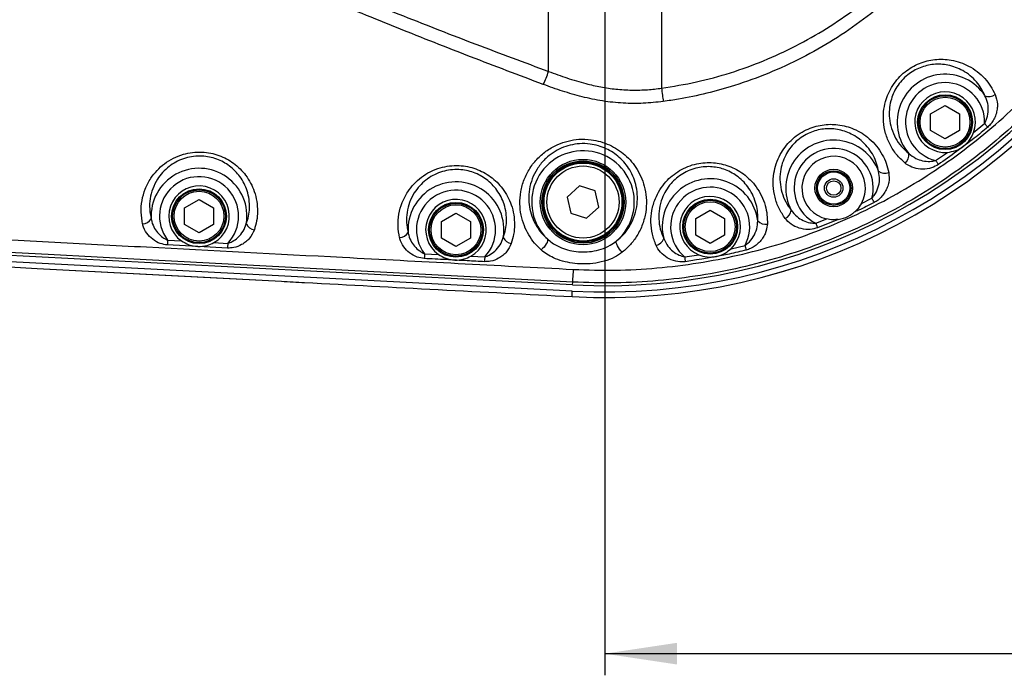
# Model space of a CAD drawing. Extents: x 0 to 4205, y 0 to 2970.
# Tile 47 of 67: x 3371 to 3712, y 1056 to 1283. Entities that reach past the tile are written whole.
import ezdxf

# ---------------------------------------------------------------- set-up
doc = ezdxf.new("R2010")
doc.units = 0
doc.header["$LTSCALE"] = 5
doc.layers.get('0').update_dxf_attribs({"linetype": 'CONTINUOUS'})
doc.styles.add('SLDTEXTSTYLE0', font='TXT', dxfattribs={"width": 0.605})
doc.dimstyles.new('SLDDIMSTYLE0', dxfattribs={"dimtxt": 25, "dimasz": 25, "dimexe": 0, "dimexo": 0.0625, "dimgap": 6.25, "dimtad": 1, "dimdec": 1, "dimrnd": 1e-09, "dimzin": 12, "dimtxsty": 'SLDTEXTSTYLE0', "dimsah": 1, "dimcen": 0.09, "dimazin": 3, "dimtfac": 1, "dimtofl": 0, "dimtmove": 0, "dimatfit": 3, "dimtolj": 1, "dimtzin": 12})

# ---------------------------------------------------------------- blocks, each defined once
blk = doc.blocks.new('_D_16')
at = {"color": 7, "linetype": 'CONTINUOUS'}
for p, q in [((3573.23, 1392.63), (3573.23, 1055.65)), ((4078.23, 1235.13), (4078.23, 1055.65)), ((3573.23, 1063.15), (4078.23, 1063.15))]:
    blk.add_line(p, q, dxfattribs=at)
for points in [[(3573.23, 1063.15), (3598.23, 1059.4), (3598.23, 1066.9)], [(4078.23, 1063.15), (4053.23, 1066.9), (4053.23, 1059.4)]]:
    blk.add_solid(points, dxfattribs=at)
at = {"color": 7, "linetype": 'CONTINUOUS', "insert": (3797.09, 1095.37), "char_height": 25, "attachment_point": 1, "style": 'SLDTEXTSTYLE0'}
blk.add_mtext('505', dxfattribs=at)

msp = doc.modelspace()

# ---------------------------------------------------------------- linework, layer by layer
at = {"color": 8, "linetype": 'CONTINUOUS'}
for p, q in [((3553.8, 1264.89), (3553.8, 1337.32)), ((3592.91, 1337.47), (3592.91, 1259.08)), ((3701, 1243.72), (3704.82, 1246.87)), ((3687.87, 1234), (3691.93, 1236.84)), ((3662.15, 1219.12), (3665.77, 1220.93)), ((3646.35, 1212.27), (3650.12, 1213.76)), ((3654.05, 1213.59), (3646.95, 1210.71)), ((3421.84, 1206.42), (3426.65, 1206.17)), ((3437.88, 1205.58), (3442.69, 1205.32)), ((3617, 1203.47), (3621.84, 1204.6)), ((3510.84, 1201.73), (3515.65, 1201.48)), ((3526.89, 1200.88), (3531.7, 1200.63)), ((3600.94, 1200.62), (3605.84, 1201.35)), ((3376.72, 1196.66), (3376.71, 1196.65)), ((3376.72, 1196.66), (3461.26, 1192.17)), ((3562.14, 1190.92), (3562.19, 1191.89)), ((3561.93, 1186.87), (3562.02, 1188.75))]:
    msp.add_line(p, q, dxfattribs=at)
at = {"color": 7, "linetype": 'CONTINUOUS'}
for p, q in [((3686.13, 1250.19), (3691.13, 1253.08)), ((3691.13, 1253.08), (3696.13, 1250.19)), ((3686.13, 1244.42), (3686.13, 1250.19)), ((3696.13, 1250.19), (3696.13, 1244.42)), ((3691.13, 1241.53), (3686.13, 1244.42)), ((3696.13, 1244.42), (3691.13, 1241.53)), ((3564.48, 1225.27), (3560.22, 1221.36)), ((3569.99, 1223.54), (3564.48, 1225.27)), ((3560.22, 1221.36), (3561.48, 1215.73)), ((3571.24, 1217.9), (3569.99, 1223.54)), ((3427.73, 1217.62), (3432.73, 1220.5)), ((3427.73, 1211.84), (3427.73, 1217.62)), ((3432.73, 1220.5), (3437.73, 1217.62)), ((3437.73, 1217.62), (3437.73, 1211.84)), ((3566.99, 1214), (3571.24, 1217.9)), ((3516.73, 1212.92), (3521.73, 1215.8)), ((3521.73, 1215.8), (3526.73, 1212.92)), ((3561.48, 1215.73), (3566.99, 1214)), ((3604.77, 1213.97), (3609.77, 1216.86)), ((3609.77, 1216.86), (3614.77, 1213.97)), ((3432.73, 1208.96), (3427.73, 1211.84)), ((3437.73, 1211.84), (3432.73, 1208.96)), ((3516.73, 1207.14), (3516.73, 1212.92)), ((3526.73, 1212.92), (3526.73, 1207.14)), ((3604.77, 1208.2), (3604.77, 1213.97)), ((3614.77, 1213.97), (3614.77, 1208.2)), ((3609.77, 1205.31), (3604.77, 1208.2)), ((3614.77, 1208.2), (3609.77, 1205.31)), ((3521.73, 1204.26), (3516.73, 1207.14)), ((3526.73, 1207.14), (3521.73, 1204.26)), ((3562.14, 1190.92), (3346.47, 1202.22)), ((3562.02, 1188.75), (3346.33, 1200.05))]:
    msp.add_line(p, q, dxfattribs=at)
at = {"color": 8, "linetype": 'CONTINUOUS', "flags": 128}
for points in [[(3592.91, 1259.08), (3592.99, 1258.48), (3593.07, 1257.89), (3593.15, 1257.29), (3593.23, 1256.71), (3593.31, 1256.13), (3593.39, 1255.57), (3593.47, 1255.02), (3593.54, 1254.48)], [(3704.82, 1246.87), (3704.96, 1246.7), (3705.11, 1246.53), (3705.25, 1246.36), (3705.38, 1246.2), (3705.52, 1246.04), (3705.65, 1245.89), (3705.78, 1245.74), (3705.9, 1245.59)], [(3687.87, 1234), (3687.99, 1233.82), (3688.11, 1233.64), (3688.24, 1233.46), (3688.36, 1233.28), (3688.48, 1233.11), (3688.59, 1232.94), (3688.7, 1232.78), (3688.81, 1232.62)], [(3665.77, 1220.93), (3665.87, 1220.73), (3665.97, 1220.53), (3666.07, 1220.34), (3666.17, 1220.15), (3666.27, 1219.96), (3666.36, 1219.78), (3666.45, 1219.6), (3666.53, 1219.44)], [(3646.35, 1212.27), (3646.43, 1212.07), (3646.51, 1211.86), (3646.59, 1211.66), (3646.67, 1211.46), (3646.74, 1211.26), (3646.81, 1211.07), (3646.88, 1210.89), (3646.95, 1210.71)], [(3421.84, 1206.42), (3421.83, 1206.2), (3421.82, 1205.99), (3421.81, 1205.77), (3421.8, 1205.56), (3421.78, 1205.35), (3421.77, 1205.15), (3421.76, 1204.95), (3421.75, 1204.76)], [(3442.6, 1203.66), (3436.61, 1203.98), (3421.75, 1204.76)], [(3442.69, 1205.32), (3442.68, 1205.1), (3442.67, 1204.89), (3442.66, 1204.67), (3442.64, 1204.46), (3442.63, 1204.25), (3442.62, 1204.05), (3442.61, 1203.85), (3442.6, 1203.66)], [(3553.39, 1206.83), (3553.48, 1206.54), (3553.44, 1206.14), (3553.29, 1205.65), (3553.02, 1205.12), (3552.66, 1204.56), (3552.23, 1204), (3551.74, 1203.49), (3551.23, 1203.04)], [(3579.33, 1202.24), (3578.84, 1202.72), (3578.38, 1203.26), (3577.97, 1203.84), (3577.63, 1204.42), (3577.39, 1204.98), (3577.25, 1205.47), (3577.23, 1205.86), (3577.33, 1206.15)], [(3621.84, 1204.6), (3621.89, 1204.38), (3621.94, 1204.17), (3621.99, 1203.95), (3622.04, 1203.75), (3622.09, 1203.54), (3622.14, 1203.35), (3622.19, 1203.15), (3622.23, 1202.97)], [(3562.19, 1191.89), (3522.21, 1193.99), (3482.24, 1196.08), (3414.38, 1199.64), (3380.45, 1201.42), (3346.52, 1203.19)], [(3510.84, 1201.73), (3510.83, 1201.51), (3510.81, 1201.29), (3510.8, 1201.07), (3510.79, 1200.86), (3510.78, 1200.65), (3510.77, 1200.45), (3510.76, 1200.25), (3510.75, 1200.06)], [(3531.7, 1200.63), (3531.69, 1200.41), (3531.67, 1200.19), (3531.66, 1199.97), (3531.65, 1199.76), (3531.64, 1199.55), (3531.63, 1199.35), (3531.62, 1199.15), (3531.61, 1198.96)], [(3600.94, 1200.62), (3600.97, 1200.4), (3601, 1200.18), (3601.03, 1199.96), (3601.05, 1199.75), (3601.08, 1199.54), (3601.11, 1199.34), (3601.14, 1199.15), (3601.16, 1198.96)], [(3562.19, 1191.89), (3562.2, 1192), (3562.21, 1192.25), (3562.23, 1192.63), (3562.26, 1193.14), (3562.3, 1193.77), (3562.34, 1194.51), (3562.38, 1195.35), (3562.43, 1196.29)]]:
    msp.add_lwpolyline(points, dxfattribs=at)
at = {"color": 7, "linetype": 'CONTINUOUS', "flags": 128}
for points in [[(3337.97, 1198.64), (3347.64, 1198.16), (3357.33, 1197.67), (3367.03, 1197.17), (3376.72, 1196.66)], [(3376.71, 1196.65), (3432.05, 1193.71), (3461.25, 1192.17)]]:
    msp.add_lwpolyline(points, dxfattribs=at)
at = {"color": 7, "linetype": 'CONTINUOUS'}
for centre, radius in [((3691.13, 1247.31), 9.5), ((3691.13, 1247.31), 9.14), ((3565.73, 1219.63), 14.25), ((3565.73, 1219.63), 13.5), ((3565.73, 1219.63), 12.5), ((3652.55, 1224.49), 6.5), ((3652.55, 1224.49), 6), ((3652.55, 1224.49), 5.57), ((3652.55, 1224.49), 3.2), ((3652.55, 1224.49), 2.5), ((3432.73, 1214.73), 9.5), ((3432.73, 1214.73), 9.14), ((3521.73, 1210.03), 9.5), ((3521.73, 1210.03), 9.13), ((3609.77, 1211.09), 9.5), ((3609.77, 1211.09), 9.14)]:
    msp.add_circle(centre, radius, dxfattribs=at)
at = {"color": 8, "linetype": 'CONTINUOUS'}
for centre, radius in [((3691.13, 1247.31), 8.63), ((3565.73, 1219.63), 14.8), ((3565.73, 1219.63), 13.85), ((3432.73, 1214.73), 8.63), ((3521.73, 1210.03), 8.64), ((3609.77, 1211.09), 8.63)]:
    msp.add_circle(centre, radius, dxfattribs=at)
at = {"color": 7, "linetype": 'CONTINUOUS'}
for centre, radius, start, end in [((3573.23, 1402.63), 214.17, 267, 93), ((3573.23, 1402.63), 212, 267, 93), ((3573.23, 1402.63), 216.07, 267, 328.8717), ((3691.13, 1247.31), 10.5, 340.0299, 274.3548), ((3652.55, 1224.49), 11, 330.7899, 257.233), ((3432.73, 1214.73), 10.5, 299.3495, 234.6137), ((3609.77, 1211.09), 10.5, 313.5327, 248.0033), ((3521.73, 1210.03), 10.5, 299.41, 234.567)]:
    msp.add_arc(centre, radius, start, end, dxfattribs=at)
at = {"color": 8, "linetype": 'CONTINUOUS'}
for centre, radius, start, end in [((3573.23, 1402.63), 216.06, 266.9999, 328.8704), ((3494.44, 1286.16), 63.06, 335.853, 340.2874), ((3691.13, 1247.31), 16.6, 33.5888, 220.7941), ((3691.13, 1247.31), 13.7, 358.1655, 256.2179), ((3706.35, 1259.96), 3.74, 248.1475, 304.8294), ((3652.55, 1224.49), 16.6, 20.3967, 207.6412), ((3652.55, 1224.49), 13.7, 344.9179, 243.1143), ((3565.73, 1219.63), 17.78, 310.7096, 226.0346), ((3674.85, 1236.06), 3.74, 309.5646, 6.2268), ((3432.73, 1214.73), 16.6, 350.7674, 183.1608), ((3432.73, 1214.73), 13.7, 316.6315, 217.3332), ((3670.25, 1233.34), 3.74, 234.9767, 291.6486), ((3521.73, 1210.03), 16.6, 350.7062, 183.2419), ((3609.77, 1211.09), 16.6, 7.1699, 194.3952), ((3609.77, 1211.09), 13.7, 331.7235, 229.8285), ((3521.73, 1210.03), 13.7, 316.6739, 217.3095), ((3634.13, 1217.24), 3.74, 296.3828, 353.0586), ((3413, 1215.71), 3.68, 272.8276, 329.0932), ((3452.46, 1213.61), 3.68, 204.7826, 261.1027), ((3629.03, 1215.65), 3.74, 221.727, 278.4139), ((3502, 1210.97), 3.68, 272.8942, 329.2858), ((3541.46, 1208.88), 3.68, 204.6075, 261.0641), ((3590.19, 1208.25), 3.74, 283.1576, 339.8346)]:
    msp.add_arc(centre, radius, start, end, dxfattribs=at)
for points, knots in [([(3562.19, 1613.37), (3566.92, 1613.52), (3576.4, 1613.83), (3590.64, 1613.07), (3604.81, 1611.43), (3618.82, 1608.83), (3632.61, 1605.3), (3646.11, 1600.83), (3659.31, 1595.46), (3672.13, 1589.21), (3684.5, 1582.12), (3696.34, 1574.23), (3707.61, 1565.54), (3718.28, 1556.1), (3728.32, 1545.95), (3737.64, 1535.17), (3746.2, 1523.81), (3753.96, 1511.88), (3760.9, 1499.43), (3767.01, 1486.54), (3772.24, 1473.28), (3776.56, 1459.72), (3779.93, 1445.9), (3782.37, 1431.86), (3783.86, 1417.67), (3784.41, 1403.42), (3784, 1389.2), (3782.6, 1375.04), (3780.25, 1360.98), (3776.97, 1347.1), (3772.77, 1333.48), (3767.67, 1320.19), (3761.67, 1307.29), (3754.8, 1294.81), (3747.1, 1282.79), (3738.63, 1271.33), (3729.42, 1260.48), (3719.49, 1250.3), (3708.87, 1240.79), (3697.63, 1232), (3685.85, 1223.99), (3673.57, 1216.8), (3660.82, 1210.47), (3647.66, 1205.01), (3634.14, 1200.44), (3620.37, 1196.78), (3606.22, 1194.02), (3591.73, 1192.26), (3576.96, 1191.42), (3567.11, 1191.74), (3562.19, 1191.89)], [0, 0, 0, 0, 0.020735, 0.041542, 0.062372, 0.083178, 0.103914, 0.124649, 0.145455, 0.166285, 0.187091, 0.207826, 0.228565, 0.249374, 0.270207, 0.291017, 0.311755, 0.332492, 0.353299, 0.374131, 0.394938, 0.415674, 0.436413, 0.457222, 0.478056, 0.498865, 0.519603, 0.540341, 0.561149, 0.581981, 0.602789, 0.623526, 0.644263, 0.665071, 0.685903, 0.70671, 0.727447, 0.748184, 0.768992, 0.789823, 0.81063, 0.831367, 0.852104, 0.872912, 0.893744, 0.914552, 0.93529, 0.956851, 0.978439, 1, 1, 1, 1]), ([(3562.43, 1196.29), (3567.25, 1196.13), (3576.89, 1195.82), (3591.34, 1196.65), (3605.53, 1198.38), (3619.38, 1201.07), (3632.87, 1204.66), (3646.1, 1209.14), (3659, 1214.48), (3671.48, 1220.67), (3683.5, 1227.71), (3695.04, 1235.56), (3706.05, 1244.17), (3716.44, 1253.48), (3726.17, 1263.45), (3735.18, 1274.07), (3743.48, 1285.29), (3751.01, 1297.06), (3757.74, 1309.28), (3763.61, 1321.91), (3768.61, 1334.92), (3772.72, 1348.26), (3775.93, 1361.85), (3778.23, 1375.61), (3779.6, 1389.48), (3780.01, 1403.41), (3779.47, 1417.35), (3778.01, 1431.25), (3775.62, 1444.99), (3772.32, 1458.53), (3768.09, 1471.81), (3762.97, 1484.79), (3756.99, 1497.41), (3750.19, 1509.6), (3742.59, 1521.28), (3734.21, 1532.41), (3725.08, 1542.96), (3715.26, 1552.9), (3704.81, 1562.14), (3693.77, 1570.65), (3682.18, 1578.38), (3670.07, 1585.31), (3657.51, 1591.44), (3644.59, 1596.7), (3631.37, 1601.08), (3617.87, 1604.53), (3604.15, 1607.08), (3590.28, 1608.68), (3576.35, 1609.43), (3567.06, 1609.13), (3562.43, 1608.97)], [0, 0, 0, 0, 0.021554, 0.043135, 0.064689, 0.085429, 0.10624, 0.127075, 0.147886, 0.168626, 0.189363, 0.210171, 0.231003, 0.251811, 0.272549, 0.293286, 0.314093, 0.334925, 0.355733, 0.37647, 0.397207, 0.418016, 0.438848, 0.459657, 0.480394, 0.501133, 0.521943, 0.542777, 0.563586, 0.584325, 0.605064, 0.625873, 0.646707, 0.667516, 0.688254, 0.708993, 0.729802, 0.750635, 0.771445, 0.792183, 0.81292, 0.833728, 0.85456, 0.875368, 0.896105, 0.916837, 0.93764, 0.958467, 0.979269, 1, 1, 1, 1]), ([(3593.54, 1550.78), (3597.69, 1550.11), (3605.99, 1548.76), (3618.19, 1545.41), (3630.09, 1541.13), (3641.56, 1535.85), (3652.53, 1529.61), (3662.96, 1522.46), (3672.75, 1514.47), (3681.83, 1505.7), (3690.11, 1496.18), (3697.57, 1485.99), (3704.17, 1475.22), (3709.83, 1463.94), (3714.5, 1452.2), (3718.17, 1440.09), (3720.82, 1427.72), (3722.42, 1415.19), (3722.94, 1402.58), (3722.39, 1389.95), (3720.8, 1377.42), (3718.16, 1365.08), (3714.48, 1353.01), (3709.78, 1341.28), (3704.13, 1329.98), (3697.56, 1319.22), (3690.09, 1309.07), (3681.8, 1299.58), (3672.75, 1290.8), (3663.01, 1282.82), (3652.6, 1275.7), (3641.61, 1269.46), (3630.14, 1264.16), (3619.09, 1260.14), (3608.62, 1257.23), (3600.35, 1255.49), (3595.3, 1254.74), (3593.54, 1254.48)], [0, 0, 0, 0, 0.029371, 0.058847, 0.088321, 0.117691, 0.147058, 0.17653, 0.206001, 0.235366, 0.264709, 0.294156, 0.323602, 0.352943, 0.382338, 0.411839, 0.441341, 0.470738, 0.50009, 0.529548, 0.559007, 0.58836, 0.617715, 0.647175, 0.676634, 0.705989, 0.735269, 0.764653, 0.794036, 0.823315, 0.852675, 0.882141, 0.911604, 0.940963, 0.964263, 0.987563, 1, 1, 1, 1]), ([(3592.91, 1259.08), (3596.95, 1259.73), (3605.02, 1261.04), (3616.86, 1264.28), (3628.37, 1268.45), (3639.49, 1273.6), (3650.13, 1279.64), (3660.22, 1286.54), (3669.67, 1294.27), (3678.43, 1302.78), (3686.46, 1311.97), (3693.7, 1321.81), (3700.07, 1332.23), (3705.55, 1343.18), (3710.09, 1354.55), (3713.67, 1366.24), (3716.22, 1378.2), (3717.76, 1390.35), (3718.29, 1402.58), (3717.79, 1414.8), (3716.24, 1426.94), (3713.67, 1438.93), (3710.11, 1450.66), (3705.59, 1462.04), (3700.1, 1472.97), (3693.71, 1483.4), (3686.48, 1493.27), (3678.45, 1502.5), (3669.66, 1511), (3660.17, 1518.74), (3650.07, 1525.67), (3639.43, 1531.72), (3628.32, 1536.83), (3616.8, 1540.98), (3604.98, 1544.22), (3596.93, 1545.53), (3592.91, 1546.18)], [0, 0, 0, 0, 0.029517, 0.059035, 0.088393, 0.117856, 0.147322, 0.176682, 0.205961, 0.235345, 0.26473, 0.294011, 0.323363, 0.352821, 0.382279, 0.411633, 0.440987, 0.470446, 0.499903, 0.529257, 0.558654, 0.588157, 0.617658, 0.647054, 0.676397, 0.705844, 0.735293, 0.764638, 0.794003, 0.823474, 0.852946, 0.882314, 0.911682, 0.941156, 0.970631, 1, 1, 1, 1]), ([(3453.76, 1304.67), (3462.02, 1301.16), (3478.54, 1294.13), (3503.51, 1284.07), (3528.59, 1274.28), (3545.39, 1268.02), (3553.8, 1264.89)], [0, 0, 0, 0, 0.250098, 0.50022, 0.750104, 1, 1, 1, 1]), ([(3551.98, 1260.37), (3543.57, 1263.54), (3526.77, 1269.9), (3501.7, 1279.83), (3476.74, 1290.05), (3460.22, 1297.18), (3451.97, 1300.75)], [0, 0, 0, 0, 0.249821, 0.499706, 0.749811, 1, 1, 1, 1]), ([(3677.23, 1233.18), (3676.22, 1234.12), (3674.21, 1235.99), (3671.95, 1239.51), (3670.4, 1243.4), (3669.7, 1247.3), (3669.76, 1251.03), (3670.36, 1254.31), (3671.45, 1257.34), (3672.94, 1260.09), (3674.89, 1262.61), (3677.15, 1264.75), (3679.63, 1266.44), (3682.19, 1267.7), (3684.85, 1268.56), (3687.61, 1269.06), (3690.44, 1269.17), (3693.41, 1268.86), (3696.38, 1268.08), (3699.43, 1266.77), (3702.33, 1264.9), (3704.89, 1262.52), (3707, 1259.84), (3707.99, 1257.88), (3708.48, 1256.89)], [0, 0, 0, 0, 0.056356, 0.112578, 0.169419, 0.227361, 0.273883, 0.321685, 0.36317, 0.405636, 0.449272, 0.493407, 0.532862, 0.572045, 0.609926, 0.647103, 0.686756, 0.725477, 0.76921, 0.812001, 0.861242, 0.90991, 0.954871, 1, 1, 1, 1]), ([(3704.95, 1256.49), (3704.55, 1257.34), (3703.75, 1259.05), (3702.01, 1261.39), (3699.86, 1263.5), (3697.4, 1265.17), (3694.78, 1266.38), (3692.22, 1267.1), (3689.64, 1267.42), (3687.19, 1267.37), (3684.78, 1266.97), (3682.46, 1266.24), (3680.22, 1265.15), (3678.06, 1263.68), (3676.09, 1261.81), (3674.41, 1259.6), (3673.14, 1257.2), (3672.23, 1254.54), (3671.76, 1251.69), (3671.79, 1248.45), (3672.47, 1245.09), (3673.9, 1241.77), (3675.91, 1238.81), (3677.68, 1237.25), (3678.57, 1236.46)], [0, 0, 0, 0, 0.044584, 0.089042, 0.137461, 0.186637, 0.229398, 0.273346, 0.312123, 0.352077, 0.389356, 0.427542, 0.46691, 0.506628, 0.551088, 0.594896, 0.637719, 0.679287, 0.727423, 0.773955, 0.831987, 0.888609, 0.944277, 1, 1, 1, 1]), ([(3553.8, 1264.89), (3555.92, 1264.12), (3560.17, 1262.57), (3566.2, 1260.75), (3571.87, 1259.45), (3577.19, 1258.68), (3582.62, 1258.36), (3587.9, 1258.47), (3591.31, 1258.88), (3592.91, 1259.08)], [0, 0, 0, 0, 0.169059, 0.339124, 0.472002, 0.605078, 0.74215, 0.879343, 1, 1, 1, 1]), ([(3593.54, 1254.48), (3591.23, 1254.23), (3586.62, 1253.72), (3579.57, 1253.8), (3572.47, 1254.54), (3565.44, 1256), (3558.62, 1258), (3554.19, 1259.58), (3551.98, 1260.37)], [0, 0, 0, 0, 0.163827, 0.327537, 0.497794, 0.667733, 0.833823, 1, 1, 1, 1]), ([(3704.82, 1246.87), (3705.02, 1247.25), (3705.67, 1248.49), (3706.17, 1250.86), (3706.09, 1253.81), (3705.33, 1255.61), (3704.95, 1256.49)], [0, 0, 0, 0, 0.128705, 0.419684, 0.715039, 1, 1, 1, 1]), ([(3708.48, 1256.89), (3708.83, 1255.79), (3709.36, 1254.12), (3709.21, 1251.75), (3708.81, 1249.98), (3708.08, 1248.3), (3707.14, 1246.79), (3706.3, 1245.98), (3705.9, 1245.59)], [0, 0, 0, 0, 0.27676, 0.421435, 0.570504, 0.716547, 0.865762, 1, 1, 1, 1]), ([(3635.79, 1213.89), (3635.02, 1215.04), (3633.49, 1217.32), (3632.1, 1221.26), (3631.47, 1225.4), (3631.68, 1229.36), (3632.58, 1232.98), (3633.91, 1236.03), (3635.66, 1238.74), (3637.74, 1241.08), (3640.21, 1243.09), (3642.91, 1244.66), (3645.71, 1245.74), (3648.49, 1246.39), (3651.27, 1246.62), (3654.07, 1246.48), (3656.85, 1245.93), (3659.67, 1244.96), (3662.39, 1243.53), (3665.06, 1241.55), (3667.46, 1239.07), (3669.41, 1236.17), (3670.86, 1233.08), (3671.37, 1230.93), (3671.63, 1229.86)], [0, 0, 0, 0, 0.056345, 0.112552, 0.169381, 0.227303, 0.273829, 0.32163, 0.363115, 0.405584, 0.449222, 0.493365, 0.532815, 0.571993, 0.60984, 0.646988, 0.68662, 0.725324, 0.769053, 0.811839, 0.861078, 0.909743, 0.954786, 1, 1, 1, 1]), ([(3668.1, 1230.27), (3667.91, 1231.2), (3667.52, 1233.05), (3666.35, 1235.73), (3664.73, 1238.27), (3662.72, 1240.46), (3660.44, 1242.23), (3658.11, 1243.52), (3655.68, 1244.42), (3653.27, 1244.93), (3650.84, 1245.08), (3648.41, 1244.9), (3645.99, 1244.35), (3643.54, 1243.42), (3641.2, 1242.04), (3639.06, 1240.27), (3637.28, 1238.22), (3635.79, 1235.84), (3634.68, 1233.16), (3633.97, 1230), (3633.87, 1226.58), (3634.51, 1223.02), (3635.79, 1219.67), (3637.16, 1217.75), (3637.84, 1216.79)], [0, 0, 0, 0, 0.044671, 0.08921, 0.137627, 0.186803, 0.229564, 0.273509, 0.312269, 0.352206, 0.389453, 0.427606, 0.466962, 0.506672, 0.551137, 0.594945, 0.637771, 0.679339, 0.727481, 0.77401, 0.832024, 0.888631, 0.944287, 1, 1, 1, 1]), ([(3705.9, 1245.59), (3704.36, 1244.31), (3698.86, 1239.74), (3693.02, 1235.6), (3688.81, 1232.62)], [0, 0, 0, 0, 0.279593, 1, 1, 1, 1]), ([(3551.23, 1203.04), (3550.44, 1203.81), (3548.8, 1205.4), (3546.85, 1208.23), (3545.25, 1211.48), (3544.19, 1215.09), (3543.74, 1219.11), (3544.06, 1223.28), (3545.22, 1227.48), (3547.22, 1231.42), (3549.94, 1234.86), (3553.25, 1237.65), (3556.8, 1239.64), (3560.53, 1240.89), (3564.42, 1241.5), (3568.24, 1241.38), (3571.81, 1240.64), (3574.91, 1239.5), (3577.74, 1237.93), (3580.33, 1235.97), (3582.6, 1233.65), (3584.6, 1230.87), (3586.19, 1227.72), (3587.31, 1224.09), (3587.8, 1220.19), (3587.55, 1216.02), (3586.47, 1211.85), (3584.63, 1208.06), (3582.23, 1204.79), (3580.3, 1203.1), (3579.33, 1202.24)], [0, 0, 0, 0, 0.0309093, 0.0636305, 0.095699, 0.1321973, 0.1684223, 0.2083089, 0.2486215, 0.2895644, 0.33156, 0.3703526, 0.4101859, 0.4448671, 0.480029, 0.5198896, 0.5510972, 0.5819107, 0.6119771, 0.6414019, 0.6724223, 0.702755, 0.7370308, 0.7707492, 0.8086472, 0.8464579, 0.887122, 0.9284553, 0.9637827, 1, 1, 1, 1]), ([(3577.33, 1206.15), (3578.17, 1206.88), (3579.82, 1208.31), (3581.88, 1211.09), (3583.49, 1214.31), (3584.44, 1217.88), (3584.69, 1221.46), (3584.3, 1224.82), (3583.37, 1227.95), (3582.03, 1230.68), (3580.32, 1233.1), (3578.38, 1235.13), (3576.15, 1236.84), (3573.72, 1238.2), (3571.04, 1239.2), (3567.96, 1239.86), (3564.65, 1239.96), (3561.27, 1239.42), (3558.16, 1238.37), (3555.31, 1236.81), (3553.39, 1235.28), (3551.51, 1233.43), (3549.74, 1231.17), (3548.03, 1227.75), (3547.06, 1224.12), (3546.82, 1220.53), (3547.25, 1217.09), (3548.19, 1214.01), (3549.59, 1211.23), (3551.29, 1208.83), (3552.7, 1207.48), (3553.39, 1206.83)], [0, 0, 0, 0, 0.035943, 0.070771, 0.111916, 0.152262, 0.189985, 0.227842, 0.261527, 0.295912, 0.326225, 0.35741, 0.386818, 0.417055, 0.447888, 0.479241, 0.519233, 0.554833, 0.589805, 0.625406, 0.659957, 0.669093, 0.711399, 0.752366, 0.792718, 0.832523, 0.868574, 0.904952, 0.936743, 0.969338, 1, 1, 1, 1]), ([(3413.18, 1212.03), (3412.96, 1213.38), (3412.52, 1216.07), (3412.87, 1220.2), (3414, 1224.21), (3415.82, 1227.72), (3418.13, 1230.65), (3420.75, 1233.01), (3423.83, 1234.92), (3427.14, 1236.23), (3430.51, 1236.9), (3433.71, 1237.02), (3436.78, 1236.64), (3439.63, 1235.85), (3442.29, 1234.66), (3444.76, 1233.11), (3446.99, 1231.2), (3449.01, 1228.9), (3450.67, 1226.27), (3452, 1223.22), (3452.82, 1219.89), (3453.07, 1216.45), (3452.79, 1213.11), (3452.19, 1211.02), (3451.89, 1209.97)], [0, 0, 0, 0, 0.054524, 0.109079, 0.1643, 0.220674, 0.266219, 0.312949, 0.361256, 0.410737, 0.45447, 0.498586, 0.538366, 0.577879, 0.616573, 0.654604, 0.694583, 0.733668, 0.776732, 0.818863, 0.866319, 0.913133, 0.956538, 1, 1, 1, 1]), ([(3449.11, 1212.07), (3449.4, 1212.95), (3449.97, 1214.72), (3450.29, 1217.59), (3450.15, 1220.55), (3449.5, 1223.44), (3448.4, 1226.11), (3446.99, 1228.42), (3445.27, 1230.45), (3443.34, 1232.14), (3441.18, 1233.52), (3438.86, 1234.58), (3436.36, 1235.28), (3433.66, 1235.62), (3430.86, 1235.51), (3428.01, 1234.93), (3425.32, 1233.87), (3423.47, 1232.78), (3421.72, 1231.47), (3420.07, 1229.94), (3418.11, 1227.37), (3416.59, 1224.29), (3415.7, 1220.81), (3415.49, 1217.26), (3415.94, 1214.96), (3416.16, 1213.82)], [0, 0, 0, 0, 0.042788, 0.085575, 0.131972, 0.179214, 0.221231, 0.264424, 0.303596, 0.3439, 0.382165, 0.421282, 0.461168, 0.501397, 0.546022, 0.59015, 0.634862, 0.678382, 0.688752, 0.735781, 0.781312, 0.837618, 0.892438, 0.94629, 1, 1, 1, 1]), ([(3678.57, 1236.46), (3679.35, 1235.84), (3680.79, 1234.7), (3683.36, 1233.88), (3685.71, 1233.6), (3687.2, 1233.88), (3687.87, 1234)], [0, 0, 0, 0, 0.2983, 0.545909, 0.798603, 1, 1, 1, 1]), ([(3502.18, 1207.3), (3501.96, 1208.65), (3501.51, 1211.35), (3501.85, 1215.48), (3502.98, 1219.5), (3504.8, 1223.02), (3507.11, 1225.95), (3509.73, 1228.32), (3512.81, 1230.24), (3516.12, 1231.55), (3519.5, 1232.23), (3522.7, 1232.35), (3525.77, 1231.97), (3528.61, 1231.18), (3531.27, 1230), (3533.75, 1228.45), (3535.98, 1226.55), (3537.99, 1224.25), (3539.66, 1221.62), (3540.99, 1218.57), (3541.83, 1215.25), (3542.08, 1211.79), (3541.81, 1208.42), (3541.19, 1206.31), (3540.88, 1205.25)], [0, 0, 0, 0, 0.054546, 0.109121, 0.164359, 0.220758, 0.266261, 0.312958, 0.361246, 0.410723, 0.454401, 0.498466, 0.538162, 0.577593, 0.616175, 0.654092, 0.693982, 0.732975, 0.775971, 0.818029, 0.865419, 0.912162, 0.956052, 1, 1, 1, 1]), ([(3591.04, 1204.61), (3590.55, 1205.9), (3589.58, 1208.47), (3589.13, 1212.62), (3589.46, 1216.8), (3590.58, 1220.61), (3592.28, 1223.92), (3594.28, 1226.59), (3596.61, 1228.82), (3599.16, 1230.62), (3602.03, 1232.02), (3605.02, 1232.93), (3607.99, 1233.34), (3610.84, 1233.33), (3613.61, 1232.92), (3616.3, 1232.13), (3618.88, 1230.97), (3621.4, 1229.37), (3623.72, 1227.36), (3625.86, 1224.82), (3627.63, 1221.85), (3628.87, 1218.58), (3629.56, 1215.25), (3629.57, 1213.05), (3629.58, 1211.95)], [0, 0, 0, 0, 0.0563448, 0.112557, 0.1693928, 0.2273271, 0.2738566, 0.3216657, 0.3631688, 0.4056519, 0.4493126, 0.4934756, 0.5329303, 0.5721117, 0.6099596, 0.6471058, 0.6867502, 0.7254657, 0.7692165, 0.8120252, 0.861271, 0.9099442, 0.9548882, 1, 1, 1, 1]), ([(3626.24, 1213.16), (3626.26, 1214.1), (3626.3, 1215.98), (3625.78, 1218.85), (3624.79, 1221.7), (3623.33, 1224.3), (3621.53, 1226.54), (3619.56, 1228.33), (3617.39, 1229.76), (3615.17, 1230.81), (3612.83, 1231.52), (3610.43, 1231.9), (3607.95, 1231.92), (3605.35, 1231.57), (3602.76, 1230.77), (3600.26, 1229.54), (3598.06, 1227.94), (3596.06, 1225.97), (3594.37, 1223.62), (3592.96, 1220.71), (3592.07, 1217.39), (3591.88, 1213.79), (3592.36, 1210.24), (3593.25, 1208.05), (3593.7, 1206.96)], [0, 0, 0, 0, 0.044565, 0.089005, 0.137427, 0.186607, 0.229387, 0.273355, 0.312127, 0.352076, 0.389324, 0.427475, 0.466833, 0.506544, 0.55103, 0.59486, 0.637707, 0.679298, 0.727444, 0.773983, 0.832008, 0.888624, 0.944287, 1, 1, 1, 1]), ([(3688.81, 1232.62), (3688.05, 1232.21), (3686.36, 1231.3), (3683.41, 1230.91), (3680.36, 1231.34), (3678.32, 1232.31), (3677.38, 1233.05), (3677.23, 1233.18)], [0, 0, 0, 0, 0.208659, 0.463406, 0.709031, 0.951995, 1, 1, 1, 1]), ([(3538.11, 1207.35), (3538.4, 1208.25), (3538.98, 1210.04), (3539.3, 1212.93), (3539.15, 1215.91), (3538.5, 1218.79), (3537.4, 1221.46), (3535.98, 1223.77), (3534.25, 1225.8), (3532.32, 1227.48), (3530.17, 1228.86), (3527.84, 1229.91), (3525.35, 1230.61), (3522.65, 1230.95), (3519.84, 1230.84), (3516.99, 1230.25), (3514.31, 1229.2), (3512.46, 1228.1), (3510.7, 1226.79), (3509.05, 1225.26), (3507.09, 1222.67), (3505.57, 1219.59), (3504.69, 1216.1), (3504.48, 1212.54), (3504.94, 1210.24), (3505.16, 1209.09)], [0, 0, 0, 0, 0.043269, 0.086529, 0.132861, 0.180041, 0.221985, 0.265113, 0.304196, 0.344413, 0.382569, 0.421576, 0.461376, 0.50152, 0.546097, 0.590171, 0.634767, 0.678166, 0.688747, 0.735745, 0.781231, 0.837562, 0.892402, 0.94627, 1, 1, 1, 1]), ([(3665.77, 1220.93), (3666.05, 1221.25), (3666.97, 1222.32), (3668, 1224.51), (3668.59, 1227.41), (3668.26, 1229.33), (3668.1, 1230.27)], [0, 0, 0, 0, 0.129035, 0.42011, 0.715275, 1, 1, 1, 1]), ([(3671.63, 1229.86), (3671.72, 1228.71), (3671.85, 1226.96), (3671.16, 1224.69), (3670.37, 1223.06), (3669.28, 1221.58), (3668.02, 1220.32), (3667.01, 1219.72), (3666.53, 1219.44)], [0, 0, 0, 0, 0.276607, 0.421223, 0.570212, 0.716245, 0.865491, 1, 1, 1, 1]), ([(3666.53, 1219.44), (3664.74, 1218.54), (3662.46, 1217.39), (3660.14, 1216.31), (3659.64, 1216.08)], [0, 0, 0, 0, 0.782478, 1, 1, 1, 1]), ([(3637.84, 1216.79), (3638.47, 1216.01), (3639.61, 1214.57), (3641.92, 1213.18), (3644.15, 1212.37), (3645.68, 1212.3), (3646.35, 1212.27)], [0, 0, 0, 0, 0.297594, 0.545373, 0.798278, 1, 1, 1, 1]), ([(3421.75, 1204.76), (3420.93, 1204.89), (3419.11, 1205.17), (3416.62, 1206.6), (3414.47, 1208.76), (3413.49, 1210.75), (3413.22, 1211.9), (3413.18, 1212.03)], [0, 0, 0, 0, 0.207614, 0.459984, 0.70337, 0.965461, 1, 1, 1, 1]), ([(3416.16, 1213.82), (3416.18, 1213.7), (3416.34, 1212.73), (3416.94, 1211.02), (3418.33, 1208.96), (3419.97, 1207.38), (3421.27, 1206.72), (3421.84, 1206.42)], [0, 0, 0, 0, 0.035765, 0.3052295, 0.5508107, 0.8007891, 1, 1, 1, 1]), ([(3442.69, 1205.32), (3443.21, 1205.52), (3444.47, 1205.99), (3446.34, 1207.36), (3448.15, 1209.4), (3448.79, 1211.19), (3449.11, 1212.07)], [0, 0, 0, 0, 0.172001, 0.415032, 0.712135, 1, 1, 1, 1]), ([(3621.84, 1204.6), (3622.18, 1204.85), (3623.32, 1205.67), (3624.82, 1207.57), (3626.06, 1210.26), (3626.18, 1212.2), (3626.24, 1213.16)], [0, 0, 0, 0, 0.128919, 0.419971, 0.71518, 1, 1, 1, 1]), ([(3629.58, 1211.95), (3629.4, 1210.81), (3629.13, 1209.07), (3627.94, 1207.02), (3626.79, 1205.62), (3625.4, 1204.43), (3623.88, 1203.49), (3622.76, 1203.14), (3622.23, 1202.97)], [0, 0, 0, 0, 0.276655, 0.421292, 0.570303, 0.716324, 0.865566, 1, 1, 1, 1]), ([(3646.95, 1210.71), (3646.12, 1210.48), (3644.27, 1209.98), (3641.29, 1210.28), (3638.42, 1211.39), (3636.66, 1212.8), (3635.91, 1213.74), (3635.79, 1213.89)], [0, 0, 0, 0, 0.208896, 0.463836, 0.709658, 0.952382, 1, 1, 1, 1]), ([(3346.7, 1207.62), (3358.02, 1207.02), (3380.64, 1205.83), (3425.9, 1203.48), (3473.16, 1200.98), (3522.45, 1198.39), (3549.1, 1196.99), (3562.43, 1196.29)], [0, 0, 0, 0, 0.157329, 0.314659, 0.629319, 0.814628, 1, 1, 1, 1]), ([(3451.89, 1209.97), (3451.41, 1208.95), (3450.68, 1207.41), (3449, 1205.82), (3447.21, 1204.61), (3445.02, 1203.75), (3443.32, 1203.69), (3442.6, 1203.66)], [0, 0, 0, 0, 0.27917, 0.424554, 0.574513, 0.820333, 1, 1, 1, 1]), ([(3510.75, 1200.06), (3509.93, 1200.19), (3508.1, 1200.47), (3505.61, 1201.9), (3503.47, 1204.05), (3502.49, 1206.03), (3502.21, 1207.17), (3502.18, 1207.3)], [0, 0, 0, 0, 0.208293, 0.461152, 0.704861, 0.966999, 1, 1, 1, 1]), ([(3505.16, 1209.09), (3505.18, 1208.98), (3505.34, 1208.02), (3505.94, 1206.32), (3507.32, 1204.26), (3508.97, 1202.68), (3510.26, 1202.02), (3510.84, 1201.73)], [0, 0, 0, 0, 0.034169, 0.3037731, 0.5497142, 0.8001513, 1, 1, 1, 1]), ([(3531.7, 1200.63), (3532.22, 1200.83), (3533.47, 1201.29), (3535.34, 1202.66), (3537.14, 1204.69), (3537.79, 1206.47), (3538.11, 1207.35)], [0, 0, 0, 0, 0.171731, 0.414994, 0.712147, 1, 1, 1, 1]), ([(3540.88, 1205.25), (3540.41, 1204.23), (3539.68, 1202.69), (3537.99, 1201.11), (3536.2, 1199.91), (3534.02, 1199.05), (3532.33, 1198.99), (3531.61, 1198.96)], [0, 0, 0, 0, 0.279085, 0.424507, 0.574525, 0.820626, 1, 1, 1, 1]), ([(3553.39, 1206.83), (3553.94, 1206.37), (3555.04, 1205.45), (3557.15, 1204.24), (3559.67, 1203.22), (3562.6, 1202.52), (3565.65, 1202.27), (3568.83, 1202.47), (3572.03, 1203.21), (3574.97, 1204.43), (3576.6, 1205.62), (3577.33, 1206.15)], [0, 0, 0, 0, 0.082921, 0.166639, 0.281349, 0.396649, 0.515737, 0.634778, 0.765757, 0.895771, 1, 1, 1, 1]), ([(3601.16, 1198.96), (3600.3, 1198.93), (3598.39, 1198.86), (3595.56, 1199.83), (3593.02, 1201.57), (3591.63, 1203.35), (3591.12, 1204.43), (3591.04, 1204.61)], [0, 0, 0, 0, 0.208783, 0.463623, 0.709342, 0.952159, 1, 1, 1, 1]), ([(3593.7, 1206.96), (3594.12, 1206.05), (3594.91, 1204.39), (3596.84, 1202.51), (3598.82, 1201.22), (3600.29, 1200.8), (3600.94, 1200.62)], [0, 0, 0, 0, 0.297954, 0.545657, 0.798434, 1, 1, 1, 1]), ([(3579.33, 1202.24), (3578.46, 1201.64), (3576.51, 1200.3), (3573.02, 1199.03), (3569.28, 1198.28), (3565.58, 1198.11), (3562.06, 1198.38), (3558.65, 1199.1), (3555.7, 1200.17), (3553.19, 1201.48), (3551.88, 1202.52), (3551.23, 1203.04)], [0, 0, 0, 0, 0.1055, 0.235239, 0.367542, 0.485759, 0.604117, 0.71912, 0.832508, 0.917311, 1, 1, 1, 1]), ([(3622.23, 1202.97), (3620.29, 1202.51), (3613.33, 1200.86), (3606.26, 1199.75), (3601.16, 1198.96)], [0, 0, 0, 0, 0.279677, 1, 1, 1, 1]), ([(3531.61, 1198.96), (3529.61, 1199.07), (3525.14, 1199.3), (3518.18, 1199.67), (3513.23, 1199.93), (3510.75, 1200.06)], [0, 0, 0, 0, 0.287242, 0.643619, 1, 1, 1, 1])]:
    msp.add_open_spline(points, degree=3, knots=knots, dxfattribs=at)
at = {"color": 7, "linetype": 'CONTINUOUS'}
for points, knots in [([(3691.93, 1236.84), (3692.9, 1236.99), (3694.95, 1237.32), (3697.72, 1238.94), (3699.85, 1241.16), (3700.65, 1242.94), (3701, 1243.72)], [0, 0, 0, 0, 0.245123, 0.514448, 0.78654, 1, 1, 1, 1]), ([(3662.15, 1219.12), (3661.65, 1218.35), (3660.93, 1217.23), (3659.94, 1216.35), (3659.64, 1216.08)], [0, 0, 0, 0, 0.690917, 1, 1, 1, 1]), ([(3654.05, 1213.59), (3654.7, 1213.72), (3656.42, 1214.05), (3658.3, 1215.01), (3659.39, 1215.89), (3659.64, 1216.08)], [0, 0, 0, 0, 0.320257, 0.848954, 1, 1, 1, 1]), ([(3654.05, 1213.59), (3653.05, 1213.52), (3651.73, 1213.43), (3650.43, 1213.7), (3650.12, 1213.76)], [0, 0, 0, 0, 0.756667, 1, 1, 1, 1]), ([(3426.65, 1206.17), (3427.48, 1205.68), (3429.23, 1204.63), (3432.35, 1204.09), (3435.37, 1204.39), (3437.12, 1205.22), (3437.88, 1205.58)], [0, 0, 0, 0, 0.243835, 0.513534, 0.786715, 1, 1, 1, 1]), ([(3515.65, 1201.48), (3516.47, 1200.98), (3518.22, 1199.94), (3521.34, 1199.39), (3524.37, 1199.69), (3526.12, 1200.52), (3526.89, 1200.88)], [0, 0, 0, 0, 0.243132, 0.512065, 0.78488, 1, 1, 1, 1]), ([(3605.84, 1201.35), (3606.78, 1201.06), (3608.76, 1200.44), (3611.97, 1200.66), (3614.86, 1201.7), (3616.35, 1202.94), (3617, 1203.47)], [0, 0, 0, 0, 0.246163, 0.516552, 0.789206, 1, 1, 1, 1]), ([(3461.26, 1192.17), (3463.94, 1192.03), (3482.06, 1191.07), (3515.62, 1189.3), (3546.49, 1187.68), (3561.93, 1186.87)], [0, 0, 0, 0, 0.079966, 0.539971, 1, 1, 1, 1])]:
    msp.add_open_spline(points, degree=3, knots=knots, dxfattribs=at)

# ---------------------------------------------------------------- dimensions: what is measured, and where the dimension line sits
dim = msp.add_linear_dim(base=(4078.23, 1063.15), p1=(3573.23, 1402.63), p2=(4078.23, 1245.13), dimstyle='SLDDIMSTYLE0', dxfattribs=at)
dim.commit()
dim.dimension.update_dxf_attribs({"geometry": '_D_16', "text_midpoint": (3825.73, 1063.15), "dimtype": 160})

doc.saveas('drawing.dxf')
